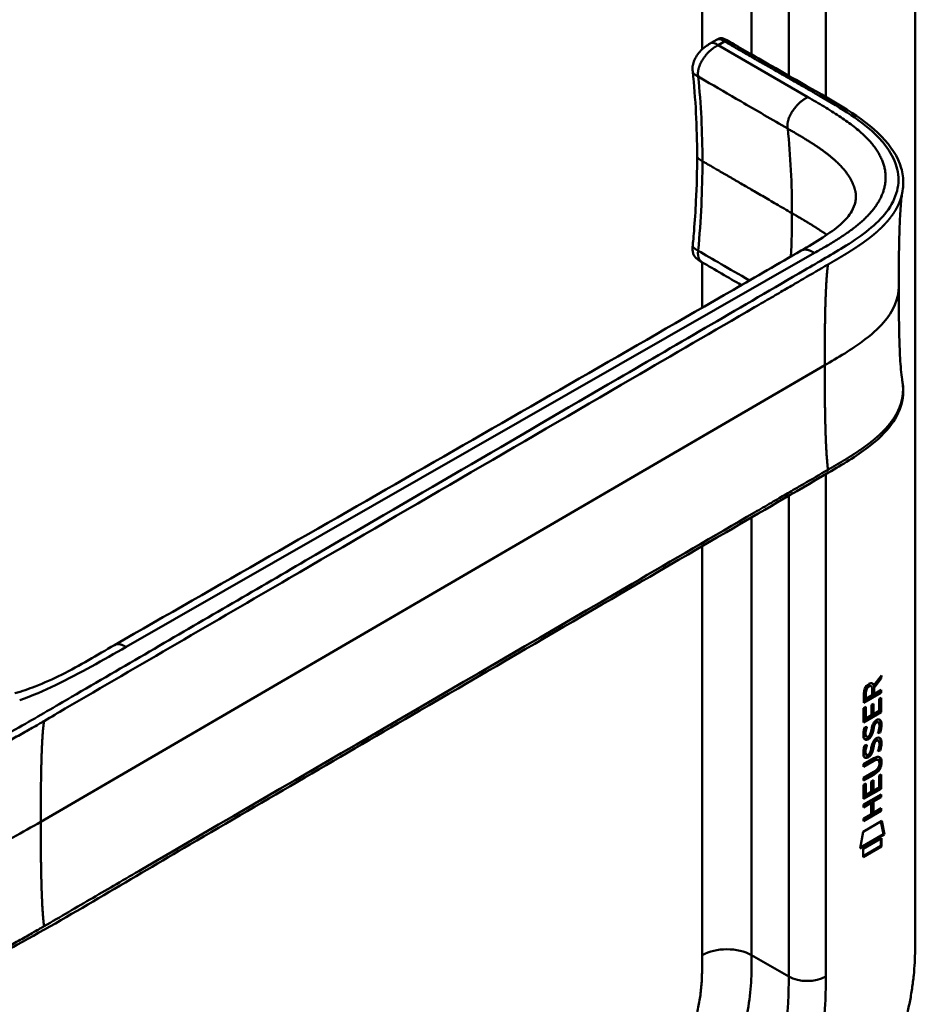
# Model space of a CAD drawing. Header units: millimetres. Extents: x 20 to 833, y 20 to 574.
# Tile 12 of 23: x 404 to 445, y 155 to 200. Entities that reach past the tile are written whole.
import ezdxf

# ---------------------------------------------------------------- set-up
doc = ezdxf.new("R2010")
doc.units = ezdxf.units.MM
doc.header["$LTSCALE"] = 2
doc.layers.add('Sichtbare Kanten(DIN)', color=7, linetype='Continuous', lineweight=50)
doc.layers.add('Sichtbare tangentiale Kanten(DIN)', color=7, linetype='Continuous', lineweight=50)

msp = doc.modelspace()

# ---------------------------------------------------------------- linework, layer by layer
at = {"layer": 'Sichtbare Kanten(DIN)'}
for p, q in [((445.45, 220.781), (445.45, 158.26)), ((436.102, 198.973), (436.383, 199.135)), ((436.102, 198.973), (436.102, 198.973)), ((435.258, 197.662), (435.258, 197.662)), ((435.459, 193.79), (435.459, 193.79)), ((435.675, 188.938), (435.675, 188.938)), ((438.661, 187.201), (438.661, 187.201)), ((443.556, 169.556), (443.895, 170.009)), ((443.895, 170.009), (443.894, 169.867)), ((443.387, 169.543), (443.43, 169.519)), ((443.514, 169.58), (443.556, 169.556)), ((443.852, 169.891), (443.529, 169.458)), ((443.894, 169.867), (443.571, 169.434)), ((443.852, 169.952), (443.852, 169.891)), ((443.852, 169.891), (443.894, 169.867)), ((443.852, 169.242), (443.086, 168.8)), ((443.894, 169.217), (443.086, 168.751)), ((443.086, 168.751), (443.086, 169.181)), ((443.142, 169.248), (443.142, 168.958)), ((443.185, 169.223), (443.185, 168.933)), ((443.185, 168.933), (443.472, 169.099)), ((443.472, 169.099), (443.473, 169.389)), ((443.529, 169.458), (443.529, 169.181)), ((443.529, 169.458), (443.571, 169.434)), ((443.529, 169.181), (443.571, 169.156)), ((443.571, 169.434), (443.571, 169.156)), ((443.571, 169.156), (443.894, 169.342)), ((443.852, 169.318), (443.852, 169.242)), ((443.852, 169.242), (443.894, 169.217)), ((443.894, 169.342), (443.894, 169.217)), ((443.142, 168.958), (443.185, 168.933)), ((443.437, 168.658), (443.535, 168.715)), ((443.437, 168.185), (443.437, 168.658)), ((443.493, 168.69), (443.493, 168.267)), ((443.535, 168.715), (443.535, 168.242)), ((443.795, 168.93), (443.894, 168.987)), ((443.795, 168.392), (443.795, 168.93)), ((443.851, 168.962), (443.851, 168.35)), ((443.894, 168.987), (443.893, 168.325)), ((443.085, 168.514), (443.184, 168.571)), ((443.085, 167.859), (443.085, 168.514)), ((443.851, 168.35), (443.085, 167.908)), ((443.893, 168.325), (443.085, 167.859)), ((443.141, 168.547), (443.141, 168.064)), ((443.184, 168.571), (443.184, 168.039)), ((443.184, 168.039), (443.437, 168.185)), ((443.493, 168.267), (443.535, 168.242)), ((443.535, 168.242), (443.795, 168.392)), ((443.851, 168.35), (443.893, 168.325)), ((443.141, 168.064), (443.184, 168.039)), ((443.557, 167.79), (443.599, 167.766)), ((443.637, 167.875), (443.633, 167.873)), ((443.637, 167.875), (443.679, 167.851)), ((443.679, 167.851), (443.676, 167.849)), ((443.716, 167.882), (443.759, 167.858)), ((443.134, 167.635), (443.229, 167.657)), ((443.382, 167.312), (443.386, 167.319)), ((443.49, 167.548), (443.533, 167.524)), ((443.504, 167.621), (443.546, 167.597)), ((443.795, 167.421), (443.838, 167.397)), ((443.147, 167.256), (443.149, 167.252)), ((443.174, 167.222), (443.217, 167.198)), ((443.189, 167.232), (443.191, 167.227)), ((443.556, 166.958), (443.598, 166.934)), ((443.636, 167.043), (443.633, 167.041)), ((443.636, 167.043), (443.678, 167.019)), ((443.678, 167.019), (443.675, 167.017)), ((443.716, 167.05), (443.758, 167.026)), ((443.133, 166.803), (443.229, 166.825)), ((443.146, 166.424), (443.148, 166.42)), ((443.174, 166.39), (443.216, 166.366)), ((443.188, 166.4), (443.191, 166.395)), ((443.382, 166.48), (443.385, 166.487)), ((443.49, 166.716), (443.532, 166.692)), ((443.503, 166.789), (443.546, 166.765)), ((443.795, 166.589), (443.837, 166.565)), ((443.084, 165.948), (443.549, 166.216)), ((443.513, 166.121), (443.084, 165.874)), ((443.556, 166.097), (443.084, 165.825)), ((443.084, 165.825), (443.084, 165.948)), ((443.708, 166.161), (443.75, 166.137)), ((443.805, 165.984), (443.805, 165.987)), ((443.083, 165.316), (443.555, 165.588)), ((443.506, 165.485), (443.083, 165.241)), ((443.793, 165.422), (443.891, 165.479)), ((443.891, 165.479), (443.891, 164.817)), ((443.549, 165.461), (443.083, 165.192)), ((443.083, 165.192), (443.083, 165.316)), ((443.083, 165.006), (443.182, 165.063)), ((443.139, 165.038), (443.139, 164.556)), ((443.182, 165.063), (443.181, 164.531)), ((443.434, 164.677), (443.435, 165.15)), ((443.435, 165.15), (443.533, 165.207)), ((443.491, 165.182), (443.49, 164.758)), ((443.533, 165.207), (443.533, 164.734)), ((443.793, 164.884), (443.793, 165.422)), ((443.849, 165.454), (443.849, 164.842)), ((443.083, 164.351), (443.083, 165.006)), ((443.849, 164.842), (443.083, 164.4)), ((443.891, 164.817), (443.083, 164.351)), ((443.181, 164.531), (443.434, 164.677)), ((443.49, 164.758), (443.533, 164.734)), ((443.533, 164.734), (443.793, 164.884)), ((443.849, 164.842), (443.891, 164.817)), ((443.082, 164.092), (443.89, 164.558)), ((443.391, 164.196), (443.082, 164.017)), ((443.433, 164.171), (443.082, 163.968)), ((443.139, 164.556), (443.181, 164.531)), ((443.391, 164.196), (443.433, 164.171)), ((443.433, 163.662), (443.433, 164.171)), ((443.492, 164.254), (443.491, 163.745)), ((443.848, 164.459), (443.492, 164.254)), ((443.492, 164.254), (443.534, 164.229)), ((443.89, 164.434), (443.534, 164.229)), ((443.534, 164.229), (443.534, 163.72)), ((443.848, 164.533), (443.848, 164.459)), ((443.848, 164.459), (443.89, 164.434)), ((443.89, 164.558), (443.89, 164.434)), ((443.848, 163.827), (443.081, 163.385)), ((443.89, 163.802), (443.081, 163.336)), ((443.082, 163.968), (443.082, 164.092)), ((443.491, 163.745), (443.534, 163.72)), ((443.534, 163.72), (443.89, 163.926)), ((443.848, 163.901), (443.848, 163.827)), ((443.848, 163.827), (443.89, 163.802)), ((443.89, 163.926), (443.89, 163.802)), ((443.061, 162.853), (443.911, 163.343)), ((443.081, 163.336), (443.082, 163.46)), ((443.082, 163.46), (443.433, 163.662)), ((443.878, 163.324), (443.996, 162.744)), ((443.911, 163.343), (444.039, 162.72)), ((442.931, 162.081), (443.061, 162.853)), ((444.039, 162.72), (442.931, 162.081)), ((443.996, 162.744), (442.94, 162.136)), ((443.061, 162.063), (443.909, 162.552)), ((443.866, 162.527), (443.866, 162.203)), ((443.909, 162.552), (443.909, 162.178)), ((443.996, 162.744), (444.039, 162.72)), ((443.866, 162.203), (443.061, 161.739)), ((443.909, 162.178), (443.061, 161.69)), ((443.061, 161.69), (443.061, 162.063)), ((443.866, 162.203), (443.909, 162.178))]:
    msp.add_line(p, q, dxfattribs=at)
for centre, major_axis, ratio, start_param, end_param in [((443.124, 168.91), (0.368, 0.732), 0.34929, 5.940544, 6.771352), ((443.082, 168.934), (0.368, 0.732), 0.34929, 5.940544, 6.177403), ((443.476, 169.188), (-0.175, 0.346), 0.819444, 0.044165, 1.01691), ((443.518, 169.163), (-0.175, 0.346), 0.819444, 0.044165, 1.01691), ((443.45, 167.217), (0.258, 0.67), 0.280159, 6.239264, 6.601156), ((443.492, 167.192), (0.258, 0.67), 0.280159, 6.079768, 6.601156), ((443.366, 167.31), (0.0284, 0.0613), 0.214041, 4.52817, 4.836248), ((443.505, 168.479), (0.327, 1.256), 0.153171, 2.885023, 2.945982), ((443.357, 167.637), (0.178, 0.418), 0.325758, 2.860979, 3.102051), ((443.547, 168.455), (0.327, 1.256), 0.153171, 2.885023, 2.945982), ((443.4, 167.613), (0.178, 0.418), 0.325758, 2.860979, 3.321272), ((443.45, 166.385), (0.258, 0.669), 0.280374, 6.239236, 6.601395), ((443.492, 166.361), (0.258, 0.669), 0.280374, 6.079702, 6.601395), ((443.528, 167.742), (0.352, 1.35), 0.146604, 2.895407, 2.954548), ((443.359, 166.809), (0.18, 0.422), 0.324198, 2.862775, 3.102561), ((443.571, 167.717), (0.352, 1.35), 0.146604, 2.895407, 2.954548), ((443.401, 166.785), (0.18, 0.422), 0.324198, 2.862775, 3.320606), ((443.365, 166.478), (0.0284, 0.0613), 0.214041, 4.52817, 4.836248), ((442.427, 166.391), (1.388, -0.568), 0.642788, 5.820817, 6.539156), ((442.468, 164.066), (1.355, 2.199), 0.216474, 5.945573, 6.664037), ((442.469, 166.367), (1.388, -0.568), 0.642788, 5.820817, 6.539156), ((437.177, 168.636), (6.595, -2.821), 0.235363, 6.108423, 6.383356), ((442.426, 164.09), (1.355, 2.199), 0.216474, 5.945573, 6.245566)]:
    msp.add_ellipse(centre, major_axis=major_axis, ratio=ratio, start_param=start_param, end_param=end_param, dxfattribs=at)
for points, knots in [([(389.589, 199.098), (390.532, 199.642), (391.475, 200.186), (393.549, 201.384), (394.68, 202.037), (397.169, 203.474), (398.527, 204.258), (401.514, 205.982), (403.143, 206.923), (406.727, 208.992), (408.682, 210.121), (412.983, 212.604), (415.329, 213.959), (420.491, 216.938), (423.306, 218.564), (427.607, 221.047), (429.093, 221.905), (430.58, 222.763)], [0.000002, 0.000002, 0.000002, 0.000002, 1, 1, 2.2, 2.2, 3.64, 3.64, 5.368, 5.368, 7.4416, 7.4416, 9.92992, 9.92992, 12.915904, 12.915904, 14.492315, 14.492315, 14.492315, 14.492315]), ([(435.258, 197.662), (435.254, 197.698), (435.25, 197.739), (435.247, 197.835), (435.251, 197.891), (435.273, 198.022), (435.296, 198.099), (435.36, 198.25), (435.402, 198.325), (435.503, 198.476), (435.565, 198.553), (435.711, 198.705), (435.799, 198.779), (435.96, 198.891), (436.034, 198.934), (436.102, 198.973)], [0, 0, 0, 0, 0.0359077, 0.0359077, 0.0808895, 0.0808895, 0.1413907, 0.1413907, 0.2046198, 0.2046198, 0.2783665, 0.2783665, 0.3691868, 0.3691868, 0.4424007, 0.4424007, 0.4424007, 0.4424007]), ([(436.387, 199.138), (436.398, 199.144), (436.41, 199.15), (436.436, 199.164), (436.45, 199.171), (436.481, 199.182), (436.497, 199.187), (436.528, 199.192), (436.544, 199.194), (436.578, 199.194), (436.595, 199.191), (436.638, 199.183), (436.662, 199.175), (436.731, 199.147), (436.774, 199.124), (436.926, 199.035), (437.032, 198.975), (437.417, 198.755), (437.693, 198.594), (438.797, 197.963), (439.627, 197.485), (441.705, 196.296), (443.024, 195.583), (444.33, 194.25), (444.656, 193.761), (444.872, 193.012), (444.904, 192.772), (444.894, 192.421), (444.885, 192.322), (444.865, 192.195), (444.863, 192.184), (444.86, 192.168), (444.859, 192.164), (444.858, 192.156), (444.857, 192.153), (444.857, 192.148), (444.856, 192.146), (444.856, 192.143), (444.855, 192.142), (444.855, 192.141), (444.855, 192.14), (444.855, 192.139), (444.855, 192.138), (444.855, 192.137), (444.855, 192.137), (444.854, 192.137), (444.854, 192.137), (444.854, 192.137)], [0.000843, 0.000843, 0.000843, 0.000843, 0.012002, 0.012002, 0.024086, 0.024086, 0.036304, 0.036304, 0.04868, 0.04868, 0.063766, 0.063766, 0.086736, 0.086736, 0.130268, 0.130268, 0.24534, 0.24534, 0.53744, 0.53744, 1.413741, 1.413741, 2.732266, 2.732266, 3.383583, 3.383583, 3.678745, 3.678745, 3.79819, 3.79819, 3.809282, 3.809282, 3.813105, 3.813105, 3.815784, 3.815784, 3.817258, 3.817258, 3.818042, 3.818042, 3.818425, 3.818425, 3.819027, 3.819027, 3.819626, 3.819626, 3.819766, 3.819766, 3.819766, 3.819766]), ([(435.257, 189.687), (435.259, 189.704), (435.261, 189.722), (435.267, 189.791), (435.272, 189.842), (435.291, 190.048), (435.304, 190.203), (435.354, 190.818), (435.384, 191.276), (435.441, 192.426), (435.459, 193.113), (435.459, 193.79)], [0, 0, 0, 0, 0.01508, 0.01508, 0.060317, 0.060317, 0.196032, 0.196032, 0.603239, 0.603239, 1.22638, 1.22638, 1.22638, 1.22638]), ([(444.854, 192.137), (444.844, 192.079), (444.832, 191.995), (444.806, 191.781), (444.793, 191.643), (444.759, 191.207), (444.743, 190.887), (444.698, 189.674), (444.69, 188.741), (444.69, 187.815)], [0, 0, 0, 0, 0.124269, 0.124269, 0.280476, 0.280476, 0.595236, 0.595236, 1.460829, 1.460829, 1.460829, 1.460829]), ([(440.218, 189.462), (440.9, 189.857), (441.574, 190.259), (442.25, 190.867), (442.422, 191.069), (442.62, 191.411), (442.676, 191.554), (442.721, 191.769), (442.73, 191.841), (442.733, 191.944), (442.732, 191.978), (442.73, 192.023), (442.729, 192.038), (442.727, 192.056), (442.726, 192.061), (442.726, 192.066), (442.726, 192.067), (442.726, 192.067)], [0.000047, 0.000047, 0.000047, 0.000047, 0.726132, 0.726132, 1.094003, 1.094003, 1.349296, 1.349296, 1.479575, 1.479575, 1.54524, 1.54524, 1.578485, 1.578485, 1.595558, 1.595558, 1.603306, 1.603306, 1.603306, 1.603306]), ([(408.78, 171.4), (418.248, 176.822), (427.715, 182.243), (438.155, 188.269), (439.187, 188.866), (440.218, 189.462)], [0, 0, 0, 0, 10.000028, 10.000028, 11.098058, 11.098058, 11.098058, 11.098058]), ([(435.674, 188.936), (435.656, 188.946), (435.635, 188.958), (435.591, 188.984), (435.568, 188.998), (435.52, 189.029), (435.494, 189.047), (435.441, 189.09), (435.414, 189.115), (435.36, 189.175), (435.334, 189.211), (435.29, 189.295), (435.273, 189.344), (435.25, 189.455), (435.247, 189.519), (435.251, 189.618), (435.254, 189.653), (435.257, 189.687)], [0, 0, 0, 0, 0.0211447, 0.0211447, 0.0416819, 0.0416819, 0.0646787, 0.0646787, 0.0929056, 0.0929056, 0.1280334, 0.1280334, 0.1708261, 0.1708261, 0.2232514, 0.2232514, 0.2531817, 0.2531817, 0.2531817, 0.2531817]), ([(444.69, 187.815), (444.69, 187.044), (444.696, 186.27), (444.727, 185.136), (444.741, 184.76), (444.773, 184.226), (444.787, 184.051), (444.818, 183.731), (444.838, 183.582), (444.854, 183.494)], [0, 0, 0, 0, 0.721466, 0.721466, 1.084261, 1.084261, 1.269024, 1.269024, 1.460513, 1.460513, 1.460513, 1.460513]), ([(444.854, 183.494), (444.854, 183.494), (444.854, 183.493), (444.854, 183.492), (444.855, 183.492), (444.855, 183.491), (444.855, 183.49), (444.855, 183.489), (444.855, 183.488), (444.856, 183.486), (444.856, 183.485), (444.856, 183.483), (444.856, 183.482), (444.857, 183.478), (444.857, 183.476), (444.859, 183.469), (444.859, 183.465), (444.862, 183.451), (444.863, 183.442), (444.869, 183.407), (444.872, 183.383), (444.885, 183.288), (444.891, 183.221), (444.905, 182.954), (444.889, 182.761), (444.775, 182.201), (444.604, 181.843), (444.087, 181.132), (443.716, 180.781), (442.748, 180.042), (442.113, 179.669), (439.92, 178.39), (438.359, 177.482), (432.117, 173.847), (427.436, 171.121), (419.244, 166.351), (415.733, 164.306), (409.588, 160.728), (407.023, 159.157), (403.462, 157.204), (402.551, 156.759), (401.019, 156.258), (400.454, 156.104), (399.571, 156.034), (399.257, 156.041), (398.794, 156.12), (398.636, 156.16), (398.404, 156.241), (398.326, 156.272), (398.211, 156.325), (398.173, 156.344), (398.114, 156.374), (398.095, 156.385), (398.065, 156.401), (398.055, 156.407), (398.039, 156.416), (398.034, 156.419), (398.025, 156.423), (398.023, 156.425), (398.018, 156.428), (398.017, 156.428), (398.014, 156.43), (398.012, 156.431), (398.011, 156.432)], [0, 0, 0, 0, 0.000812, 0.000812, 0.001159, 0.001159, 0.001709, 0.001709, 0.00226, 0.00226, 0.00297, 0.00297, 0.004051, 0.004051, 0.005946, 0.005946, 0.009784, 0.009784, 0.018899, 0.018899, 0.044942, 0.044942, 0.123041, 0.123041, 0.357876, 0.357876, 0.819393, 0.819393, 1.341428, 1.341428, 2.016287, 2.016287, 3.678544, 3.678544, 8.665313, 8.665313, 12.405389, 12.405389, 15.210451, 15.210451, 16.085372, 16.085372, 16.55485, 16.55485, 16.809473, 16.809473, 16.944798, 16.944798, 17.014076, 17.014076, 17.049094, 17.049094, 17.066817, 17.066817, 17.075861, 17.075861, 17.080537, 17.080537, 17.082986, 17.082986, 17.084274, 17.084274, 17.085621, 17.085621, 17.085621, 17.085621]), ([(404.222, 169.195), (404.544, 169.283), (404.85, 169.389), (405.568, 169.666), (405.969, 169.849), (407.212, 170.464), (407.974, 170.938), (408.78, 171.4)], [0, 0, 0, 0, 0.257742, 0.257742, 0.636588, 0.636588, 1.488142, 1.488142, 1.488142, 1.488142]), ([(443.708, 166.161), (443.705, 166.163), (443.702, 166.164), (443.683, 166.173), (443.662, 166.175), (443.601, 166.166), (443.556, 166.146), (443.513, 166.121)], [0.06065051, 0.06065051, 0.06065051, 0.06065051, 0.06439039, 0.06439039, 0.08887549, 0.08887549, 0.13413559, 0.13413559, 0.13413559, 0.13413559]), ([(443.805, 165.987), (443.805, 166.003), (443.804, 166.018), (443.799, 166.059), (443.793, 166.084), (443.772, 166.121), (443.759, 166.134), (443.725, 166.149), (443.705, 166.15), (443.644, 166.142), (443.598, 166.121), (443.556, 166.097)], [0, 0, 0, 0, 0.0140042, 0.0140042, 0.0408947, 0.0408947, 0.0643904, 0.0643904, 0.0888755, 0.0888755, 0.1341356, 0.1341356, 0.1341356, 0.1341356]), ([(437.802, 145.097), (437.968, 145.194), (438.301, 145.39), (438.722, 145.654), (439.146, 145.936), (439.486, 146.178), (439.912, 146.503), (440.251, 146.781), (440.673, 147.153), (441.006, 147.47), (441.417, 147.89), (441.739, 148.245), (442.13, 148.709), (442.434, 149.096), (442.8, 149.598), (443.08, 150.012), (443.412, 150.542), (443.662, 150.975), (443.954, 151.524), (444.17, 151.967), (444.417, 152.524), (444.595, 152.97), (444.792, 153.526), (444.93, 153.966), (445.077, 154.51), (445.175, 154.938), (445.274, 155.464), (445.334, 155.875), (445.389, 156.377), (445.419, 156.769), (445.44, 157.247), (445.45, 157.715), (445.45, 158.079), (445.45, 158.26)], [0.0000069, 0.0000069, 0.0000069, 0.0000069, 0.0407043, 0.0814017, 0.1017504, 0.1424478, 0.1627965, 0.203494, 0.2238427, 0.2645401, 0.2848888, 0.3255862, 0.3459349, 0.3866323, 0.406981, 0.4476784, 0.4680271, 0.5087246, 0.5290733, 0.5697707, 0.5901194, 0.6308168, 0.6511655, 0.6918629, 0.7122116, 0.752909, 0.7732577, 0.8139552, 0.8343039, 0.8750013, 0.89535, 0.9360474, 0.9767448, 0.9767448, 0.9767448, 0.9767448])]:
    msp.add_open_spline(points, degree=3, knots=knots, dxfattribs=at)
for points in [[(436.383, 199.135), (436.384, 199.136), (436.385, 199.136), (436.385, 199.136)], [(435.459, 193.79), (435.459, 195.121), (435.384, 196.436), (435.258, 197.662)], [(437.487, 187.884), (436.883, 188.235), (436.279, 188.586), (435.674, 188.936)], [(443.086, 169.181), (443.09, 169.327), (443.156, 169.516), (443.329, 169.616)], [(443.387, 169.543), (443.365, 169.556), (443.334, 169.554), (443.288, 169.527)], [(443.473, 169.389), (443.473, 169.478), (443.448, 169.571), (443.331, 169.503)], [(443.437, 167.518), (443.46, 167.652), (443.489, 167.737), (443.529, 167.815)], [(443.557, 167.79), (443.537, 167.75), (443.519, 167.695), (443.504, 167.621)], [(443.529, 167.815), (443.556, 167.866), (443.592, 167.911), (443.643, 167.948)], [(443.599, 167.766), (443.579, 167.725), (443.562, 167.67), (443.546, 167.597)], [(443.633, 167.873), (443.599, 167.853), (443.578, 167.83), (443.557, 167.79)], [(443.676, 167.849), (443.641, 167.829), (443.62, 167.806), (443.599, 167.766)], [(443.643, 167.948), (443.724, 168.008), (443.804, 168.021), (443.859, 167.949)], [(443.794, 167.576), (443.813, 167.696), (443.813, 167.786), (443.783, 167.833)], [(443.799, 167.994), (443.805, 167.988), (443.811, 167.981), (443.817, 167.974)], [(443.817, 167.974), (443.848, 167.933), (443.863, 167.87), (443.863, 167.782)], [(443.859, 167.949), (443.89, 167.908), (443.906, 167.846), (443.905, 167.758)], [(443.863, 167.782), (443.863, 167.754), (443.861, 167.725), (443.859, 167.693)], [(443.905, 167.758), (443.905, 167.73), (443.904, 167.701), (443.901, 167.668)], [(443.099, 167.132), (443.073, 167.196), (443.065, 167.267), (443.077, 167.381)], [(443.077, 167.381), (443.082, 167.429), (443.093, 167.504), (443.113, 167.572)], [(443.113, 167.572), (443.119, 167.591), (443.134, 167.635), (443.134, 167.635)], [(443.143, 167.505), (443.125, 167.412), (443.123, 167.338), (443.14, 167.277)], [(443.177, 167.645), (443.166, 167.604), (443.15, 167.538), (443.143, 167.505)], [(443.185, 167.48), (443.167, 167.387), (443.166, 167.313), (443.182, 167.252)], [(443.229, 167.657), (443.229, 167.657), (443.195, 167.531), (443.185, 167.48)], [(443.249, 167.191), (443.291, 167.196), (443.344, 167.238), (443.374, 167.293)], [(443.436, 167.34), (443.403, 167.252), (443.348, 167.169), (443.258, 167.118)], [(443.478, 167.315), (443.445, 167.228), (443.39, 167.144), (443.301, 167.094)], [(443.386, 167.319), (443.405, 167.366), (443.421, 167.429), (443.437, 167.518)], [(443.49, 167.548), (443.475, 167.461), (443.457, 167.397), (443.436, 167.34)], [(443.533, 167.524), (443.517, 167.437), (443.5, 167.373), (443.478, 167.315)], [(443.504, 167.621), (443.502, 167.61), (443.49, 167.549), (443.49, 167.548)], [(443.546, 167.597), (443.544, 167.586), (443.533, 167.525), (443.533, 167.524)], [(443.733, 167.365), (443.733, 167.365), (443.777, 167.473), (443.794, 167.576)], [(443.838, 167.397), (443.832, 167.395), (443.733, 167.365), (443.733, 167.365)], [(443.795, 167.421), (443.793, 167.421), (443.771, 167.414), (443.749, 167.407)], [(443.859, 167.693), (443.85, 167.58), (443.806, 167.446), (443.795, 167.421)], [(443.901, 167.668), (443.893, 167.555), (443.848, 167.422), (443.838, 167.397)], [(443.257, 167.073), (443.194, 167.047), (443.129, 167.057), (443.099, 167.132)], [(443.214, 167.097), (443.184, 167.085), (443.153, 167.081), (443.126, 167.088)], [(443.258, 167.118), (443.23, 167.102), (443.224, 167.101), (443.214, 167.097)], [(443.301, 167.094), (443.272, 167.078), (443.266, 167.076), (443.257, 167.073)], [(443.436, 166.686), (443.46, 166.819), (443.489, 166.905), (443.529, 166.983)], [(443.556, 166.958), (443.536, 166.918), (443.519, 166.863), (443.503, 166.789)], [(443.529, 166.983), (443.555, 167.034), (443.592, 167.079), (443.643, 167.116)], [(443.598, 166.934), (443.578, 166.893), (443.561, 166.838), (443.546, 166.765)], [(443.633, 167.041), (443.598, 167.021), (443.577, 166.998), (443.556, 166.958)], [(443.675, 167.017), (443.641, 166.997), (443.619, 166.974), (443.598, 166.934)], [(443.643, 167.116), (443.724, 167.176), (443.804, 167.189), (443.859, 167.117)], [(443.793, 166.744), (443.813, 166.864), (443.813, 166.954), (443.783, 167.001)], [(443.858, 166.861), (443.85, 166.748), (443.805, 166.614), (443.795, 166.589)], [(443.798, 167.162), (443.804, 167.156), (443.81, 167.149), (443.816, 167.142)], [(443.816, 167.142), (443.847, 167.101), (443.863, 167.038), (443.862, 166.95)], [(443.901, 166.836), (443.892, 166.723), (443.847, 166.59), (443.837, 166.565)], [(443.862, 166.95), (443.862, 166.922), (443.861, 166.893), (443.858, 166.861)], [(443.859, 167.117), (443.89, 167.076), (443.905, 167.014), (443.905, 166.925)], [(443.905, 166.925), (443.905, 166.898), (443.903, 166.869), (443.901, 166.836)], [(443.098, 166.3), (443.072, 166.363), (443.064, 166.435), (443.076, 166.549)], [(443.076, 166.549), (443.081, 166.597), (443.093, 166.672), (443.113, 166.74)], [(443.113, 166.74), (443.118, 166.759), (443.133, 166.803), (443.133, 166.803)], [(443.142, 166.673), (443.124, 166.58), (443.123, 166.505), (443.139, 166.444)], [(443.177, 166.813), (443.166, 166.772), (443.149, 166.706), (443.142, 166.673)], [(443.185, 166.648), (443.167, 166.555), (443.165, 166.481), (443.182, 166.42)], [(443.229, 166.825), (443.229, 166.825), (443.195, 166.699), (443.185, 166.648)], [(443.248, 166.359), (443.29, 166.364), (443.343, 166.406), (443.373, 166.461)], [(443.435, 166.508), (443.402, 166.42), (443.347, 166.337), (443.258, 166.286)], [(443.478, 166.483), (443.445, 166.396), (443.39, 166.312), (443.3, 166.262)], [(443.385, 166.487), (443.404, 166.534), (443.421, 166.597), (443.436, 166.686)], [(443.49, 166.716), (443.474, 166.629), (443.457, 166.565), (443.435, 166.508)], [(443.532, 166.692), (443.517, 166.605), (443.499, 166.541), (443.478, 166.483)], [(443.503, 166.789), (443.501, 166.778), (443.49, 166.717), (443.49, 166.716)], [(443.546, 166.765), (443.544, 166.754), (443.532, 166.693), (443.532, 166.692)], [(443.733, 166.533), (443.733, 166.533), (443.777, 166.641), (443.793, 166.744)], [(443.837, 166.565), (443.831, 166.563), (443.733, 166.533), (443.733, 166.533)], [(443.795, 166.589), (443.792, 166.589), (443.771, 166.582), (443.748, 166.575)], [(443.256, 166.241), (443.193, 166.215), (443.128, 166.225), (443.098, 166.3)], [(443.214, 166.265), (443.184, 166.253), (443.153, 166.249), (443.126, 166.256)], [(443.258, 166.286), (443.229, 166.27), (443.223, 166.269), (443.214, 166.265)], [(443.3, 166.262), (443.271, 166.246), (443.266, 166.244), (443.256, 166.241)]]:
    msp.add_open_spline(points, degree=3, dxfattribs=at)
msp.add_rational_spline([(444.854, 183.494), (444.854, 183.494), (444.854, 183.494), (444.854, 183.494)], [0.999508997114, 0.999509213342, 0.999509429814, 0.999509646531], degree=3, dxfattribs=at)
at = {"layer": 'Sichtbare tangentiale Kanten(DIN)'}
for p, q in [((435.692, 198.682), (435.692, 219.067)), ((437.955, 198.444), (437.955, 219.067)), ((439.652, 197.472), (439.652, 218.087)), ((441.349, 218.087), (441.349, 196.5)), ((436.715, 199.044), (436.424, 198.876)), ((436.424, 198.876), (440.527, 196.493)), ((435.505, 197.432), (435.505, 197.431)), ((439.652, 195.501), (439.652, 195.501)), ((435.692, 193.565), (435.692, 193.565)), ((441.349, 190.219), (441.349, 190.219)), ((435.505, 189.459), (435.505, 189.461)), ((442.126, 189.596), (442.126, 189.596)), ((440.833, 189.356), (409.306, 171.312)), ((435.692, 186.848), (435.692, 188.926)), ((440.835, 189.357), (440.833, 189.356)), ((439.026, 187.414), (439.026, 187.414)), ((405.401, 163.309), (441.301, 184.214)), ((441.349, 179.367), (441.349, 179.367)), ((441.349, 179.223), (441.349, 156.219)), ((439.652, 178.379), (439.652, 178.379)), ((439.652, 156.219), (439.652, 178.234)), ((437.955, 177.391), (437.955, 177.391)), ((437.955, 157.199), (437.955, 177.246)), ((435.692, 176.073), (435.692, 176.073)), ((435.692, 157.199), (435.692, 175.929)), ((443.142, 169.248), (443.185, 169.223)), ((443.288, 169.527), (443.331, 169.503)), ((443.633, 167.873), (443.676, 167.849)), ((443.817, 167.974), (443.859, 167.949)), ((443.863, 167.782), (443.905, 167.758)), ((443.143, 167.505), (443.185, 167.48)), ((443.436, 167.34), (443.478, 167.315)), ((443.859, 167.693), (443.901, 167.668)), ((443.14, 167.277), (443.182, 167.252)), ((443.147, 167.256), (443.189, 167.232)), ((443.149, 167.252), (443.191, 167.227)), ((443.214, 167.097), (443.257, 167.073)), ((443.258, 167.118), (443.301, 167.094)), ((443.633, 167.041), (443.675, 167.017)), ((443.816, 167.142), (443.859, 167.117)), ((443.858, 166.861), (443.901, 166.836)), ((443.862, 166.95), (443.905, 166.925)), ((443.139, 166.444), (443.182, 166.42)), ((443.142, 166.673), (443.185, 166.648)), ((443.146, 166.424), (443.188, 166.4)), ((443.148, 166.42), (443.191, 166.395)), ((443.435, 166.508), (443.478, 166.483)), ((443.214, 166.265), (443.256, 166.241)), ((443.258, 166.286), (443.3, 166.262)), ((443.513, 166.121), (443.556, 166.097)), ((443.862, 166.068), (443.904, 166.043)), ((443.506, 165.485), (443.549, 165.461)), ((437.955, 157.199), (439.652, 156.219))]:
    msp.add_line(p, q, dxfattribs=at)
for major_axis, start_param, end_param in [((21.528, 37.287), 5.497784, 5.611427), ((-21.528, -37.287), 2.300587, 2.356191)]:
    msp.add_ellipse((409.357, 173.598), major_axis=major_axis, ratio=0.57735, start_param=start_param, end_param=end_param, dxfattribs=at)
for points, degree, knots in [([(436.716, 199.044), (436.718, 199.043), (436.72, 199.041), (436.723, 199.04), (436.807, 198.991), (436.89, 198.942), (436.973, 198.895), (437.057, 198.848), (437.138, 198.8), (437.221, 198.753), (437.303, 198.705), (437.386, 198.658), (437.471, 198.609), (437.555, 198.561), (437.64, 198.512), (437.728, 198.461), (437.771, 198.436), (437.816, 198.411), (437.86, 198.385), (437.905, 198.36), (437.949, 198.334), (437.995, 198.308), (438.085, 198.256), (438.177, 198.203), (438.27, 198.15), (438.362, 198.097), (438.455, 198.044), (438.547, 197.991), (438.639, 197.938), (438.731, 197.886), (438.821, 197.834), (438.911, 197.782), (439, 197.731), (439.087, 197.682), (439.174, 197.632), (439.26, 197.582), (439.345, 197.534), (439.43, 197.485), (439.514, 197.437), (439.597, 197.389), (439.681, 197.342), (439.764, 197.294), (439.848, 197.246), (439.931, 197.198), (440.015, 197.15), (440.099, 197.102), (440.183, 197.054), (440.268, 197.005), (440.353, 196.957), (440.438, 196.908), (440.524, 196.859), (440.61, 196.81), (440.696, 196.76), (440.782, 196.711), (440.869, 196.662), (441.885, 196.079), (442.857, 195.518), (443.596, 194.814), (444.111, 194.323), (444.493, 193.761), (444.625, 193.192), (444.78, 192.523), (444.601, 191.852), (444.132, 191.236), (443.694, 190.662), (443.021, 190.155), (442.277, 189.69), (441.667, 189.308), (441.016, 188.942), (440.377, 188.569), (437.532, 186.912), (434.673, 185.248), (431.822, 183.588), (427.06, 180.815), (422.293, 178.039), (417.53, 175.265), (415.149, 173.878), (412.766, 172.491), (410.384, 171.104), (409.193, 170.41), (408.003, 169.717), (406.812, 169.023), (406.061, 168.586), (405.315, 168.143), (404.558, 167.716), (404.113, 167.465), (403.665, 167.223), (403.189, 166.992), (403.078, 166.938), (402.967, 166.886), (402.85, 166.832)], 3, [0, 0, 0, 0, 0.002518, 0.002518, 0.002518, 0.094944, 0.094944, 0.094944, 0.18737, 0.18737, 0.18737, 0.279796, 0.279796, 0.279796, 0.372222, 0.372222, 0.372222, 0.418434, 0.418434, 0.418434, 0.464647, 0.464647, 0.464647, 0.557073, 0.557073, 0.557073, 0.649499, 0.649499, 0.649499, 0.741925, 0.741925, 0.741925, 0.834351, 0.834351, 0.834351, 0.926776, 0.926776, 0.926776, 1.019202, 1.019202, 1.019202, 1.111628, 1.111628, 1.111628, 1.204054, 1.204054, 1.204054, 1.29648, 1.29648, 1.29648, 1.388905, 1.388905, 1.388905, 1.481331, 1.481331, 1.481331, 2.571552, 2.571552, 2.571552, 3.331424, 3.331424, 3.331424, 4.2235, 4.2235, 4.2235, 5.055186, 5.055186, 5.055186, 5.737675, 5.737675, 5.737675, 8.775646, 8.775646, 8.775646, 13.850256, 13.850256, 13.850256, 16.38756, 16.38756, 16.38756, 17.656213, 17.656213, 17.656213, 18.455338, 18.455338, 18.455338, 18.924865, 18.924865, 18.924865, 19.034762, 19.034762, 19.034762, 19.034762]), ([(435.505, 197.432), (435.501, 197.473), (435.494, 197.548), (435.492, 197.665), (435.524, 197.835), (435.675, 198.195), (435.904, 198.506), (436.126, 198.704), (436.291, 198.799), (436.424, 198.876)], 5, [0, 0, 0, 0, 0, 0, 0.166667, 0.305556, 0.444444, 0.537037, 1, 1, 1, 1, 1, 1]), ([(436.385, 199.136), (436.386, 199.137), (436.387, 199.137), (436.433, 199.162), (436.494, 199.151), (436.61, 199.105), (436.664, 199.074), (436.715, 199.044)], 3, [0.1123448, 0.1123448, 0.1123448, 0.1123448, 0.1133897, 0.1133897, 0.1721179, 0.1721179, 0.228328, 0.228328, 0.228328, 0.228328]), ([(439.606, 195.049), (438.9, 195.46), (438.17, 195.885), (437.459, 196.299), (436.898, 196.625), (436.359, 196.938), (435.811, 197.255), (435.71, 197.314), (435.608, 197.373), (435.505, 197.432)], 3, [0, 0, 0, 0, 0.516956, 0.516956, 0.516956, 0.924613, 0.924613, 0.924613, 1, 1, 1, 1]), ([(435.505, 197.431), (435.505, 197.428), (435.505, 197.428), (435.506, 197.427), (435.636, 196.181), (435.701, 194.889), (435.701, 193.559)], 3, [-3.015859, -3.015859, -3.015859, -3.015859, -3.014661, -3.014661, -3.014661, -1.789448, -1.789448, -1.789448, -1.789448]), ([(435.505, 189.461), (435.505, 189.464), (435.505, 189.464), (435.506, 189.466), (435.636, 190.862), (435.701, 192.229), (435.701, 193.559)], 3, [-3.015859, -3.015859, -3.015859, -3.015859, -3.014661, -3.014661, -3.014661, -1.789448, -1.789448, -1.789448, -1.789448]), ([(435.505, 189.459), (435.493, 189.313), (435.491, 189.163), (435.555, 189.054), (435.584, 189.005), (435.625, 188.966), (435.675, 188.938)], 3, [0, 0, 0, 0, 0.3185363, 0.3185363, 0.3185363, 0.4627076, 0.4627076, 0.4627076, 0.4627076]), ([(441.452, 188.827), (441.078, 188.609), (440.704, 188.391), (440.33, 188.173), (440.176, 188.083), (440.021, 187.993), (439.866, 187.903), (439.647, 187.776), (439.428, 187.648), (439.21, 187.521), (439.094, 187.453), (438.978, 187.386), (438.862, 187.318), (438.604, 187.168), (438.346, 187.018), (438.087, 186.867), (436.217, 185.778), (434.347, 184.689), (432.477, 183.6)], 3, [0, 0, 0, 0, 0.398413, 0.398413, 0.398413, 0.557467, 0.557467, 0.557467, 0.796366, 0.796366, 0.796366, 0.913432, 0.913432, 0.913432, 1.194862, 1.194862, 1.194862, 3.186788, 3.186788, 3.186788, 3.186788]), ([(441.301, 184.214), (441.602, 184.39), (441.904, 184.565), (442.216, 184.758), (442.527, 184.951), (442.79, 185.127), (443.005, 185.285), (443.437, 185.6), (443.745, 185.88), (443.995, 186.168), (444.46, 186.705), (444.692, 187.258), (444.692, 187.814)], 3, [0, 0, 0, 0, 0.240648, 0.240648, 0.240648, 0.481295, 0.481295, 0.481295, 0.96259, 0.96259, 0.96259, 1.859268, 1.859268, 1.859268, 1.859268]), ([(432.477, 183.6), (427.245, 180.553), (422.008, 177.504), (416.777, 174.458), (413.36, 172.468), (409.942, 170.478), (406.525, 168.488), (406.201, 168.299), (405.877, 168.11), (405.552, 167.921)], 3, [3.186788, 3.186788, 3.186788, 3.186788, 8.760538, 8.760538, 8.760538, 12.401919, 12.401919, 12.401919, 12.747463, 12.747463, 12.747463, 12.747463]), ([(441.452, 179.427), (441.078, 179.21), (440.704, 178.992), (440.33, 178.774), (440.175, 178.684), (440.019, 178.593), (439.864, 178.502), (439.646, 178.375), (439.428, 178.248), (439.21, 178.121), (439.093, 178.054), (438.977, 177.986), (438.861, 177.919), (438.603, 177.768), (438.345, 177.618), (438.087, 177.468), (436.217, 176.379), (434.347, 175.29), (432.477, 174.201)], 3, [0, 0, 0, 0, 0.398412, 0.398412, 0.398412, 0.558361, 0.558361, 0.558361, 0.796365, 0.796365, 0.796365, 0.913785, 0.913785, 0.913785, 1.19486, 1.19486, 1.19486, 3.18679, 3.18679, 3.18679, 3.18679]), ([(432.477, 174.201), (424.998, 169.846), (417.519, 165.49), (410.039, 161.135), (409.651, 160.909), (409.263, 160.683), (408.875, 160.457), (408.515, 160.247), (408.156, 160.038), (407.796, 159.828), (407.048, 159.393), (406.3, 158.957), (405.552, 158.522)], 3, [3.18679, 3.18679, 3.18679, 3.18679, 11.154099, 11.154099, 11.154099, 11.571149, 11.571149, 11.571149, 11.950756, 11.950756, 11.950756, 12.747463, 12.747463, 12.747463, 12.747463]), ([(409.306, 171.312), (408.258, 170.713), (407.213, 170.109), (406.078, 169.564), (405.555, 169.314), (405.013, 169.077), (404.437, 168.869)], 3, [0, 0, 0, 0, 0.684839, 0.684839, 0.684839, 1, 1, 1, 1]), ([(405.552, 167.921), (405.506, 167.894), (405.459, 167.867), (405.413, 167.84), (405.355, 167.807), (405.299, 167.774), (405.236, 167.737), (405.124, 167.672), (405.025, 167.616), (404.929, 167.561), (404.922, 167.556), (404.913, 167.551), (404.904, 167.546), (404.803, 167.488), (404.709, 167.435), (404.612, 167.38), (404.508, 167.322), (404.404, 167.264), (404.298, 167.206), (404.193, 167.149), (404.087, 167.092), (403.983, 167.036), (403.952, 167.02), (403.92, 167.003), (403.888, 166.987), (403.811, 166.946), (403.734, 166.906), (403.656, 166.867), (403.544, 166.81), (403.433, 166.755), (403.32, 166.7), (403.207, 166.645), (403.092, 166.591), (402.978, 166.539)], 3, [0, 0, 0, 0, 0.0493687, 0.0493687, 0.0493687, 0.1101418, 0.1101418, 0.1101418, 0.2201433, 0.2201433, 0.2201433, 0.2290985, 0.2290985, 0.2290985, 0.3299892, 0.3299892, 0.3299892, 0.4391613, 0.4391613, 0.4391613, 0.5480388, 0.5480388, 0.5480388, 0.5800984, 0.5800984, 0.5800984, 0.6576871, 0.6576871, 0.6576871, 0.7681813, 0.7681813, 0.7681813, 0.8792555, 0.8792555, 0.8792555, 0.8792555]), ([(402.825, 161.926), (403.252, 162.121), (403.668, 162.333), (404.122, 162.58), (404.575, 162.827), (404.988, 163.068), (405.401, 163.309)], 3, [0, 0, 0, 0, 0.4403832, 0.4403832, 0.4403832, 0.8807664, 0.8807664, 0.8807664, 0.8807664]), ([(405.552, 158.522), (405.504, 158.494), (405.456, 158.466), (405.409, 158.438), (405.353, 158.406), (405.297, 158.374), (405.236, 158.338), (405.123, 158.273), (405.025, 158.216), (404.929, 158.161), (404.92, 158.156), (404.909, 158.15), (404.899, 158.143), (404.799, 158.087), (404.706, 158.034), (404.611, 157.981), (404.507, 157.922), (404.403, 157.864), (404.297, 157.806), (404.192, 157.749), (404.086, 157.692), (403.981, 157.636), (403.94, 157.615), (403.898, 157.593), (403.856, 157.571), (403.789, 157.536), (403.722, 157.502), (403.654, 157.467), (403.543, 157.41), (403.431, 157.355), (403.317, 157.3), (403.205, 157.246), (403.092, 157.192), (402.981, 157.141), (402.978, 157.14), (402.977, 157.139), (402.976, 157.139)], 3, [0, 0, 0, 0, 0.0507807, 0.0507807, 0.0507807, 0.1102021, 0.1102021, 0.1102021, 0.2202767, 0.2202767, 0.2202767, 0.2309529, 0.2309529, 0.2309529, 0.3302295, 0.3302295, 0.3302295, 0.4395805, 0.4395805, 0.4395805, 0.5485418, 0.5485418, 0.5485418, 0.5906345, 0.5906345, 0.5906345, 0.6580998, 0.6580998, 0.6580998, 0.7689055, 0.7689055, 0.7689055, 0.8770848, 0.8770848, 0.8770848, 0.8799746, 0.8799746, 0.8799746, 0.8799746]), ([(430.448, 148.526), (430.495, 148.553), (430.541, 148.58), (430.587, 148.607), (430.712, 148.679), (430.838, 148.752), (430.963, 148.826), (431.006, 148.852), (431.049, 148.878), (431.092, 148.904), (431.114, 148.917), (431.135, 148.93), (431.157, 148.943), (431.178, 148.956), (431.2, 148.969), (431.222, 148.983), (431.31, 149.037), (431.393, 149.089), (431.48, 149.145), (431.482, 149.146), (431.484, 149.147), (431.486, 149.149), (431.661, 149.261), (431.827, 149.374), (431.995, 149.496), (431.997, 149.498), (432, 149.5), (432.002, 149.502), (432.172, 149.625), (432.34, 149.755), (432.506, 149.894), (432.508, 149.895), (432.509, 149.896), (432.511, 149.898), (432.68, 150.039), (432.849, 150.191), (433.013, 150.35), (433.014, 150.351), (433.015, 150.352), (433.016, 150.353), (433.182, 150.515), (433.346, 150.687), (433.504, 150.868), (433.662, 151.048), (433.816, 151.238), (433.963, 151.436), (434.111, 151.633), (434.251, 151.839), (434.384, 152.05), (434.517, 152.262), (434.642, 152.482), (434.757, 152.704), (434.872, 152.925), (434.977, 153.152), (435.071, 153.378), (435.164, 153.603), (435.247, 153.832), (435.317, 154.057), (435.387, 154.28), (435.446, 154.505), (435.494, 154.725), (435.495, 154.726), (435.495, 154.728), (435.495, 154.729), (435.542, 154.945), (435.579, 155.158), (435.607, 155.368), (435.607, 155.371), (435.607, 155.374), (435.608, 155.377), (435.635, 155.586), (435.654, 155.789), (435.667, 155.998), (435.667, 156), (435.667, 156.003), (435.667, 156.005), (435.673, 156.108), (435.678, 156.207), (435.681, 156.308), (435.685, 156.411), (435.687, 156.513), (435.689, 156.614), (435.692, 156.811), (435.692, 157.005), (435.692, 157.199)], 3, [0, 0, 0, 0, 0.049086, 0.049086, 0.049086, 0.181856, 0.181856, 0.181856, 0.227566, 0.227566, 0.227566, 0.250422, 0.250422, 0.250422, 0.273278, 0.273278, 0.273278, 0.362539, 0.362539, 0.362539, 0.364701, 0.364701, 0.364701, 0.544762, 0.544762, 0.544762, 0.547577, 0.547577, 0.547577, 0.72973, 0.72973, 0.72973, 0.73138, 0.73138, 0.73138, 0.916509, 0.916509, 0.916509, 0.917593, 0.917593, 0.917593, 1.105005, 1.105005, 1.105005, 1.29248, 1.29248, 1.29248, 1.479975, 1.479975, 1.479975, 1.668694, 1.668694, 1.668694, 1.856674, 1.856674, 1.856674, 2.043542, 2.043542, 2.043542, 2.228635, 2.228635, 2.228635, 2.229961, 2.229961, 2.229961, 2.411764, 2.411764, 2.411764, 2.414482, 2.414482, 2.414482, 2.594841, 2.594841, 2.594841, 2.597037, 2.597037, 2.597037, 2.686284, 2.686284, 2.686284, 2.778136, 2.778136, 2.778136, 2.956121, 2.956121, 2.956121, 2.956121]), ([(431.58, 146.567), (432.307, 146.987), (433.03, 147.418), (433.732, 147.983), (434.558, 148.648), (435.351, 149.495), (436.01, 150.461), (436.707, 151.484), (437.243, 152.623), (437.557, 153.717), (437.809, 154.598), (437.915, 155.444), (437.943, 156.248), (437.954, 156.568), (437.955, 156.883), (437.955, 157.199)], 3, [0.000004, 0.000004, 0.000004, 0.000004, 0.743009, 0.743009, 0.743009, 1.617876, 1.617876, 1.617876, 2.543098, 2.543098, 2.543098, 3.288503, 3.288503, 3.288503, 3.584828, 3.584828, 3.584828, 3.584828]), ([(433.277, 145.587), (433.505, 145.719), (433.956, 145.98), (434.617, 146.396), (435.258, 146.857), (436.083, 147.541), (437.054, 148.547), (438.068, 149.963), (438.869, 151.516), (439.31, 152.842), (439.521, 153.888), (439.614, 154.666), (439.651, 155.44), (439.652, 155.958), (439.652, 156.219)], 3, [59.615883, 59.615883, 59.615883, 59.615883, 59.859385, 60.102886, 60.346387, 60.589889, 61.076891, 61.563894, 62.050896, 62.537899, 62.7814, 63.024901, 63.268403, 63.511905, 63.511905, 63.511905, 63.511905]), ([(441.349, 156.219), (441.349, 155.958), (441.348, 155.42), (441.309, 154.569), (441.203, 153.684), (440.958, 152.468), (440.518, 151.146), (440.044, 150.157), (439.846, 149.788)], 3, [59.615882, 59.615882, 59.615882, 59.615882, 59.859385, 60.102886, 60.346388, 60.589889, 61.076892, 61.376104, 61.376104, 61.376104, 61.376104])]:
    msp.add_open_spline(points, degree=degree, knots=knots, dxfattribs=at)
for points, degree in [([(436.424, 198.876), (436.288, 198.954), (436.169, 199.01), (436.102, 198.973)], 3), ([(435.258, 197.662), (435.263, 197.614), (435.294, 197.567), (435.351, 197.521), (435.426, 197.478), (435.505, 197.432)], 5), ([(439.606, 195.049), (439.581, 195.293), (439.552, 195.547), (439.932, 196.149), (440.24, 196.327), (440.527, 196.493)], 5), ([(440.527, 196.493), (443.063, 195.021), (445.088, 193.845), (444.862, 191.662), (442.945, 190.564), (440.835, 189.357)], 5), ([(442.726, 192.063), (442.633, 192.687), (442.247, 193.315), (441.559, 193.912), (440.63, 194.453), (439.606, 195.049)], 5), ([(435.701, 193.559), (435.621, 193.606), (435.544, 193.65), (435.487, 193.696), (435.459, 193.743), (435.459, 193.79)], 5), ([(441.398, 190.184), (441.119, 190.382), (440.816, 190.578), (440.493, 190.774), (440.153, 190.972), (439.803, 191.176)], 5), ([(435.257, 189.687), (435.254, 189.645), (435.28, 189.602), (435.338, 189.556), (435.42, 189.509), (435.505, 189.459)], 5), ([(437.854, 188.096), (436.879, 188.663), (436.156, 189.083), (435.505, 189.459)], 3), ([(440.833, 189.356), (440.709, 189.428), (440.58, 189.502), (440.441, 189.535), (440.316, 189.519), (440.218, 189.462)], 5), ([(441.452, 188.827), (441.374, 188.288), (441.333, 187.494), (441.312, 186.478), (441.301, 185.349), (441.301, 184.214)], 5), ([(441.452, 179.427), (441.374, 180.057), (441.333, 180.898), (441.312, 181.939), (441.301, 183.079), (441.301, 184.214)], 5), ([(408.78, 171.4), (408.868, 171.45), (408.975, 171.464), (409.091, 171.436), (409.2, 171.374), (409.306, 171.312)], 5), ([(405.552, 167.921), (405.473, 167.382), (405.432, 166.589), (405.411, 165.572), (405.401, 164.444), (405.401, 163.309)], 5), ([(405.552, 158.522), (405.473, 159.152), (405.432, 159.992), (405.411, 161.033), (405.401, 162.174), (405.401, 163.309)], 5), ([(435.692, 157.199), (436.317, 157.56), (437.33, 157.56), (437.955, 157.199)], 3), ([(439.652, 156.219), (440.12, 155.948), (440.88, 155.948), (441.349, 156.219)], 3)]:
    msp.add_open_spline(points, degree=degree, dxfattribs=at)
msp.add_rational_spline([(435.701, 193.559), (436.652, 193.01), (437.747, 192.372), (439.803, 191.176)], [1.0000845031, 1.00068688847, 1.005519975, 1.0442970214], degree=3, dxfattribs=at)
for points, weights, knots in [([(444.854, 192.137), (444.823, 191.963), (444.771, 191.792), (444.697, 191.621), (444.619, 191.439), (444.516, 191.258), (444.389, 191.08), (444.266, 190.908), (444.12, 190.737), (443.951, 190.568), (443.893, 190.509), (443.832, 190.451), (443.768, 190.392), (443.743, 190.37), (443.718, 190.347), (443.693, 190.325), (443.605, 190.247), (443.511, 190.169), (443.412, 190.091), (443.317, 190.016), (443.218, 189.941), (443.112, 189.865), (443.013, 189.793), (442.908, 189.721), (442.797, 189.647), (442.695, 189.578), (442.586, 189.508), (442.47, 189.435), (442.367, 189.37), (442.255, 189.301), (442.135, 189.229), (442.033, 189.168), (441.922, 189.101), (441.793, 189.026), (441.711, 188.978), (441.616, 188.922), (441.452, 188.827)], [0.99986233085, 0.999347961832, 0.999393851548, 1, 0.999922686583, 0.999922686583, 1, 1.00094812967, 1.00094812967, 1, 1.00026108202, 1.00026108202, 1, 1.00005099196, 1.00005099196, 1, 1.00084821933, 1.00084821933, 1, 1.00131563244, 1.00131563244, 1, 1.00209471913, 1.00209471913, 1, 1.00365509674, 1.00365509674, 1, 1.00586622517, 1.00586622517, 1, 1.01725442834, 1.01725442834, 1, 1.18725223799, 1.18725223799, 1], [2.228353, 2.228353, 2.228353, 2.228353, 2.455219, 2.455219, 2.455219, 2.702244, 2.702244, 2.702244, 2.949854, 2.949854, 2.949854, 3.038631, 3.038631, 3.038631, 3.073329, 3.073329, 3.073329, 3.196623, 3.196623, 3.196623, 3.319771, 3.319771, 3.319771, 3.442754, 3.442754, 3.442754, 3.565553, 3.565553, 3.565553, 3.688193, 3.688193, 3.688193, 3.810667, 3.810667, 3.810667, 3.931916, 3.931916, 3.931916, 3.931916]), ([(444.854, 183.494), (444.863, 183.444), (444.87, 183.395), (444.876, 183.345), (444.878, 183.319), (444.881, 183.294), (444.883, 183.268), (444.894, 183.104), (444.887, 182.941), (444.862, 182.778), (444.832, 182.591), (444.777, 182.405), (444.697, 182.22), (444.619, 182.038), (444.516, 181.858), (444.389, 181.68), (444.266, 181.508), (444.12, 181.337), (443.951, 181.168), (443.893, 181.11), (443.832, 181.052), (443.769, 180.993), (443.744, 180.971), (443.718, 180.948), (443.693, 180.925), (443.604, 180.847), (443.511, 180.77), (443.412, 180.691), (443.317, 180.617), (443.218, 180.542), (443.112, 180.466), (443.013, 180.394), (442.908, 180.322), (442.797, 180.248), (442.695, 180.179), (442.586, 180.109), (442.47, 180.036), (442.367, 179.971), (442.255, 179.902), (442.135, 179.829), (442.033, 179.768), (441.921, 179.702), (441.793, 179.627), (441.711, 179.578), (441.616, 179.523), (441.452, 179.427)], [0.999509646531, 0.999615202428, 0.999778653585, 1, 0.9999832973, 0.9999832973, 1, 0.99933166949, 0.99933166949, 1, 0.999344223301, 0.999344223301, 1, 0.999922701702, 0.999922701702, 1, 1.00094814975, 1.00094814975, 1, 1.00025925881, 1.00025925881, 1, 1.0000518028, 1.0000518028, 1, 1.00084824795, 1.00084824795, 1, 1.00131558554, 1.00131558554, 1, 1.00209490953, 1.00209490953, 1, 1.00365462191, 1.00365462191, 1, 1.00586740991, 1.00586740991, 1, 1.01725389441, 1.01725389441, 1, 1.18722739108, 1.18722739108, 1], [1.898579, 1.898579, 1.898579, 1.898579, 1.963767, 1.963767, 1.963767, 1.996982, 1.996982, 1.996982, 2.209763, 2.209763, 2.209763, 2.455209, 2.455209, 2.455209, 2.702233, 2.702233, 2.702233, 2.949842, 2.949842, 2.949842, 3.038335, 3.038335, 3.038335, 3.073317, 3.073317, 3.073317, 3.196611, 3.196611, 3.196611, 3.319758, 3.319758, 3.319758, 3.442741, 3.442741, 3.442741, 3.56554, 3.56554, 3.56554, 3.688179, 3.688179, 3.688179, 3.810653, 3.810653, 3.810653, 3.931901, 3.931901, 3.931901, 3.931901])]:
    msp.add_rational_spline(points, weights, degree=3, knots=knots, dxfattribs=at)

doc.saveas('drawing.dxf')
